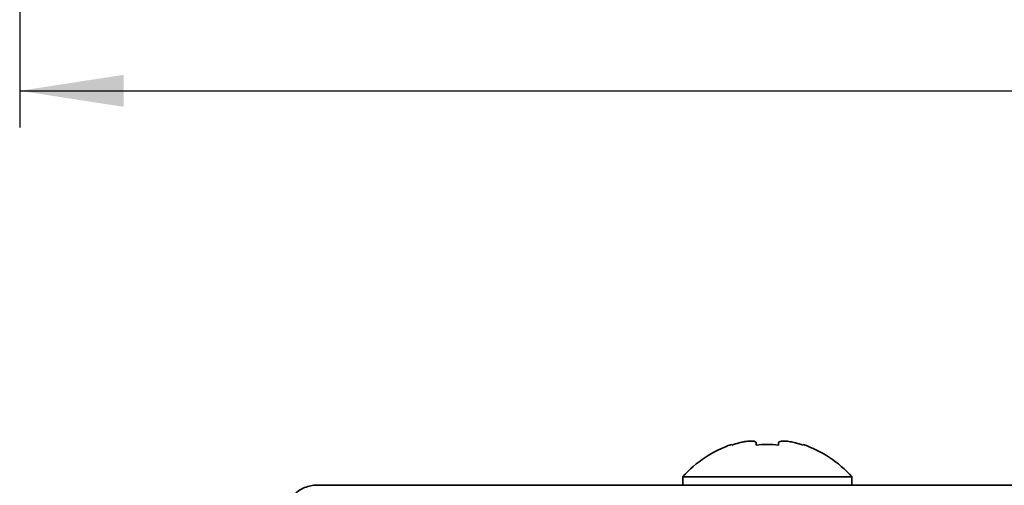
# Model space of a CAD drawing. Header units: millimetres. Extents: x 15 to 187, y 49 to 265.
# Tile 4 of 62: x 29 to 55, y 71 to 84. Entities that reach past the tile are written whole.
import ezdxf

# ---------------------------------------------------------------- set-up
doc = ezdxf.new("R2010")
doc.units = ezdxf.units.MM
doc.layers.add('標註文字', color=4, linetype='Continuous')
doc.styles.add('SLDTEXTSTYLE3', font='kaiu.ttf')
doc.dimstyles.new('SLDDIMSTYLE0', dxfattribs={"dimtxt": 2.5, "dimasz": 2.824978, "dimexe": 0, "dimexo": 0.0625, "dimtad": 1, "dimlfac": 1.5, "dimrnd": 1e-09, "dimzin": 12, "dimdsep": 46, "dimtxsty": 'SLDTEXTSTYLE3', "dimsah": 1, "dimcen": 0.09, "dimadec": 0, "dimazin": 3, "dimtfac": 1, "dimtofl": 0, "dimtmove": 0, "dimatfit": 3, "dimfxl": 0, "dimfrac": 2, "dimtolj": 1, "dimtzin": 12, "dimarcsym": 0})

# ---------------------------------------------------------------- blocks, each defined once
blk = doc.blocks.new('_D_1')
at = {"layer": '標註文字', "transparency": 16777216}
for p, q in [((28.669, 90.5), (28.669, 80.833)), ((95.335, 90.5), (95.335, 80.833)), ((28.669, 81.833), (95.335, 81.833))]:
    blk.add_line(p, q, dxfattribs=at)
for points in [[(28.669, 81.833), (31.493, 81.399), (31.493, 82.268)], [(95.335, 81.833), (92.51, 82.268), (92.51, 81.399)]]:
    blk.add_solid(points, dxfattribs=at)
at = {"layer": '標註文字', "transparency": 16777216, "insert": (59.658, 84.955), "char_height": 2.5, "attachment_point": 1, "style": 'SLDTEXTSTYLE3'}
blk.add_mtext('100', dxfattribs=at)

msp = doc.modelspace()

# ---------------------------------------------------------------- linework, layer by layer
at = {"color": 7, "linetype": 'Continuous', "lineweight": 35}
for p, q in [((48.0352, 72.2087), (48.0352, 72.2249)), ((48.6952, 72.2087), (48.6952, 72.2679)), ((49.3085, 72.2679), (49.3085, 72.2087)), ((49.9685, 72.2249), (49.9685, 72.2087)), ((46.7018, 71.3429), (46.7018, 71.1145)), ((46.7018, 71.3429), (51.3018, 71.3429)), ((51.3018, 71.1145), (51.3018, 71.3429)), ((87.3352, 71.1145), (36.6685, 71.1145))]:
    msp.add_line(p, q, dxfattribs=at)
for radius, start, end in [(3.0667, 108.37394, 138.59038), (3.0513, 104.55205, 108.46984), (2.9103, 83.95141, 96.04859), (3.0513, 71.53016, 75.44795), (3.0667, 41.40962, 71.62606)]:
    msp.add_arc((49.0018, 69.3145), radius, start, end, dxfattribs=at)
for points in [[(48.6952, 72.2679), (48.6905, 72.2796), (48.6812, 72.3029), (48.6064, 72.3184), (48.4963, 72.3166), (48.3666, 72.2992), (48.2772, 72.2779), (48.2352, 72.2679)], [(49.7685, 72.2679), (49.7188, 72.2796), (49.6192, 72.3029), (49.4834, 72.3184), (49.3806, 72.3166), (49.3189, 72.2992), (49.3118, 72.2779), (49.3085, 72.2679)]]:
    msp.add_open_spline(points, degree=3, knots=[0, 0, 0, 0, 0.2095281, 0.4195633, 0.6226907, 0.8225336, 1, 1, 1, 1], dxfattribs=at)
msp.add_open_spline([(35.3352, 69.7812), (35.4463, 69.9559), (35.6685, 70.3053), (36.0018, 70.7461), (36.3352, 71.0544), (36.5574, 71.0945), (36.6685, 71.1145)], degree=3, dxfattribs=at)

# ---------------------------------------------------------------- dimensions: what is measured, and where the dimension line sits
at = {"layer": '標註文字'}
dim = msp.add_linear_dim(base=(95.3352, 81.8332), p1=(28.6685, 91.4998), p2=(95.3352, 91.4998), dimstyle='SLDDIMSTYLE0', dxfattribs=at)
dim.commit()
dim.dimension.update_dxf_attribs({"geometry": '_D_1', "text_midpoint": (62.0018, 81.8332), "dimtype": 160})

doc.saveas('drawing.dxf')
